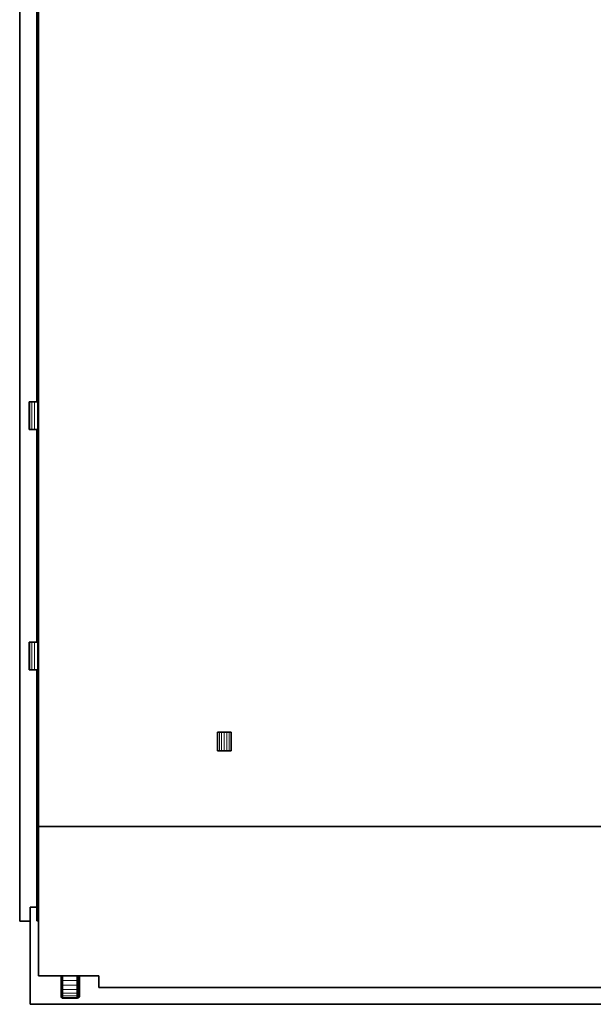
# Model space of a CAD drawing. Header units: inches. Extents: x 1 to 202, y 2 to 86.
# Tile 10 of 17: x 51 to 76, y 3 to 44. Entities that reach past the tile are written whole.
import ezdxf

# ---------------------------------------------------------------- set-up
doc = ezdxf.new("R2010")
doc.units = ezdxf.units.IN
doc.header["$MEASUREMENT"] = 0
doc.layers.add('Default', color=7, linetype='Continuous')

msp = doc.modelspace()

# ---------------------------------------------------------------- linework, layer by layer
at = {"layer": 'Default', "color": 252, "lineweight": 0, "true_color": 0x888888, "transparency": 33554687}
for p, q in [((51.16, 6.068), (51.16, 86.081)), ((51.96, 82.349), (51.961, 10.085)), ((51.961, 10.085), (51.96, 82.349)), ((51.889, 28.174), (51.889, 46.457)), ((51.889, 46.457), (51.889, 28.174)), ((51.595, 28.174), (51.567, 28.174)), ((51.567, 28.174), (51.567, 27.001)), ((51.675, 28.174), (51.595, 28.174)), ((51.796, 28.174), (51.675, 28.174)), ((51.889, 28.174), (51.796, 28.174)), ((51.938, 28.174), (51.889, 28.174)), ((51.938, 27.001), (51.938, 28.174)), ((51.567, 27.001), (51.595, 27.001)), ((51.595, 27.001), (51.675, 27.001)), ((51.675, 27.001), (51.796, 27.001)), ((51.796, 27.001), (51.889, 27.001)), ((51.889, 17.937), (51.889, 27.001)), ((51.889, 27.001), (51.938, 27.001)), ((51.889, 27.001), (51.889, 17.937)), ((51.595, 17.937), (51.567, 17.937)), ((51.567, 17.937), (51.567, 16.763)), ((51.675, 17.937), (51.595, 17.937)), ((51.796, 17.937), (51.675, 17.937)), ((51.889, 17.937), (51.796, 17.937)), ((51.938, 17.937), (51.889, 17.937)), ((51.938, 16.763), (51.938, 17.937)), ((51.567, 16.763), (51.595, 16.763)), ((51.595, 16.763), (51.675, 16.763)), ((51.675, 16.763), (51.796, 16.763)), ((51.796, 16.763), (51.889, 16.763)), ((51.889, 6.653), (51.889, 16.763)), ((51.889, 16.763), (51.938, 16.763)), ((51.889, 16.763), (51.889, 6.653)), ((59.665, 14.107), (59.58, 14.107)), ((59.58, 14.107), (59.58, 13.319)), ((59.759, 14.107), (59.665, 14.107)), ((59.87, 14.107), (59.759, 14.107)), ((59.981, 14.107), (59.87, 14.107)), ((60.076, 14.107), (59.981, 14.107)), ((60.161, 14.107), (60.076, 14.107)), ((60.161, 13.319), (60.161, 14.107)), ((59.58, 13.319), (59.665, 13.319)), ((59.665, 13.319), (59.759, 13.319)), ((59.759, 13.319), (59.87, 13.319)), ((59.87, 13.319), (59.981, 13.319)), ((59.981, 13.319), (60.076, 13.319)), ((60.076, 13.319), (60.161, 13.319)), ((51.961, 10.085), (51.96, 9.905)), ((51.96, 9.905), (51.961, 10.085)), ((51.961, 10.085), (99.205, 10.085)), ((99.205, 10.085), (51.961, 10.085)), ((51.96, 9.905), (51.96, 6.653)), ((51.961, 9.905), (51.96, 9.905)), ((51.961, 6.653), (51.961, 9.905)), ((51.889, 6.653), (51.609, 6.653)), ((51.609, 6.653), (51.609, 6.068)), ((51.609, 6.653), (51.889, 6.653)), ((51.609, 6.068), (51.609, 6.653)), ((51.889, 6.068), (51.889, 6.653)), ((51.889, 6.653), (51.889, 6.068)), ((51.96, 6.653), (51.961, 6.37)), ((51.961, 6.37), (51.96, 6.068)), ((51.96, 6.068), (51.961, 6.37)), ((51.961, 6.37), (51.961, 6.653)), ((51.609, 6.068), (51.16, 6.068)), ((51.609, 6.055), (51.609, 6.068)), ((51.609, 2.517), (51.609, 6.055)), ((51.96, 6.068), (51.889, 6.068)), ((51.889, 6.068), (51.96, 6.068)), ((51.96, 6.068), (51.961, 3.733)), ((51.961, 3.733), (51.96, 6.068)), ((51.961, 3.733), (52.932, 3.733)), ((52.932, 3.733), (51.961, 3.733)), ((52.932, 3.733), (52.932, 3.554)), ((52.941, 3.733), (52.932, 3.733)), ((52.932, 3.554), (52.932, 3.733)), ((52.932, 3.733), (52.941, 3.733)), ((52.932, 3.554), (52.932, 3.361)), ((52.941, 3.546), (52.932, 3.554)), ((52.932, 3.361), (52.932, 3.188)), ((52.967, 3.733), (52.941, 3.733)), ((52.941, 3.733), (52.941, 3.546)), ((53.002, 3.733), (52.967, 3.733)), ((53.59, 3.733), (53.002, 3.733)), ((53.002, 3.538), (53.002, 3.733)), ((53.002, 3.733), (53.59, 3.733)), ((53.59, 3.538), (53.002, 3.538)), ((53.625, 3.733), (53.59, 3.733)), ((53.59, 3.733), (53.59, 3.538)), ((53.651, 3.733), (53.625, 3.733)), ((53.66, 3.733), (53.651, 3.733)), ((53.651, 3.346), (53.66, 3.361)), ((53.667, 3.733), (53.66, 3.733)), ((53.66, 3.361), (53.66, 3.346)), ((53.693, 3.733), (53.667, 3.733)), ((53.702, 3.733), (53.693, 3.733)), ((53.693, 3.558), (53.693, 3.733)), ((53.693, 3.733), (53.702, 3.733)), ((53.702, 3.566), (53.693, 3.558)), ((53.693, 3.558), (53.702, 3.566)), ((53.693, 3.358), (53.693, 3.558)), ((53.702, 3.373), (53.693, 3.358)), ((53.693, 3.358), (53.702, 3.373)), ((53.693, 3.179), (53.693, 3.358)), ((53.702, 3.566), (53.702, 3.733)), ((53.702, 3.733), (54.526, 3.733)), ((54.526, 3.733), (53.702, 3.733)), ((53.702, 3.733), (53.702, 3.566)), ((53.702, 3.373), (53.702, 3.566)), ((53.702, 3.566), (53.702, 3.373)), ((53.702, 3.201), (53.702, 3.373)), ((53.702, 3.373), (53.702, 3.201)), ((54.526, 3.733), (54.526, 3.229)), ((54.526, 3.229), (54.526, 3.733)), ((52.932, 3.188), (52.932, 3.044)), ((52.932, 3.044), (52.932, 2.936)), ((53.651, 3.167), (53.651, 3.346)), ((53.66, 3.188), (53.651, 3.167)), ((53.651, 3.167), (53.66, 3.188)), ((53.651, 3.017), (53.651, 3.167)), ((53.66, 3.044), (53.651, 3.017)), ((53.66, 3.346), (53.66, 3.188)), ((53.66, 3.188), (53.66, 3.162)), ((53.66, 3.162), (53.66, 3.044)), ((53.702, 3.201), (53.693, 3.179)), ((53.693, 3.179), (53.702, 3.201)), ((53.693, 3.029), (53.693, 3.179)), ((53.702, 3.056), (53.693, 3.029)), ((53.693, 3.029), (53.702, 3.056)), ((53.693, 2.916), (53.693, 3.029)), ((53.702, 2.948), (53.693, 2.916)), ((53.702, 3.056), (53.702, 3.201)), ((53.702, 3.201), (53.702, 3.056)), ((53.702, 2.948), (53.702, 3.056)), ((53.702, 3.056), (53.702, 2.948)), ((53.702, 2.881), (53.702, 2.948)), ((54.526, 3.229), (96.941, 3.229)), ((96.941, 3.229), (54.526, 3.229)), ((99.557, 2.517), (51.609, 2.517)), ((52.932, 2.936), (52.932, 2.868)), ((52.932, 2.868), (52.932, 2.846)), ((52.932, 2.846), (52.941, 2.811)), ((52.941, 2.811), (52.967, 2.785)), ((52.967, 2.785), (53.002, 2.776)), ((53.002, 2.776), (53.59, 2.776)), ((53.59, 2.776), (53.625, 2.785)), ((53.625, 2.785), (53.628, 2.788)), ((53.628, 2.788), (53.632, 2.788)), ((53.632, 2.788), (53.667, 2.797)), ((53.667, 2.797), (53.693, 2.823)), ((53.693, 2.823), (53.702, 2.858)), ((53.702, 2.858), (53.702, 2.881))]:
    msp.add_line(p, q, dxfattribs=at).dxf.unprotected_set("ltscale", 0)
at = {"layer": 'Default', "color": 7, "lineweight": 35, "ltscale": 16.555915, "transparency": 33554687}
for p, q in [((51.16, 6.068), (51.16, 86.081)), ((51.96, 82.349), (51.961, 10.085)), ((51.889, 46.457), (51.889, 28.174)), ((51.595, 28.174), (51.567, 28.174)), ((51.567, 28.174), (51.567, 27.001)), ((51.595, 28.174), (51.675, 28.174)), ((51.675, 28.174), (51.796, 28.174)), ((51.796, 28.174), (51.889, 28.174)), ((51.889, 28.174), (51.938, 28.174)), ((51.938, 28.174), (51.938, 27.001)), ((51.567, 27.001), (51.595, 27.001)), ((51.595, 27.001), (51.675, 27.001)), ((51.675, 27.001), (51.796, 27.001)), ((51.796, 27.001), (51.889, 27.001)), ((51.889, 27.001), (51.889, 17.937)), ((51.889, 27.001), (51.938, 27.001)), ((51.595, 17.937), (51.567, 17.937)), ((51.567, 17.937), (51.567, 16.763)), ((51.595, 17.937), (51.675, 17.937)), ((51.675, 17.937), (51.796, 17.937)), ((51.796, 17.937), (51.889, 17.937)), ((51.889, 17.937), (51.938, 17.937)), ((51.938, 17.937), (51.938, 16.763)), ((51.567, 16.763), (51.595, 16.763)), ((51.595, 16.763), (51.675, 16.763)), ((51.675, 16.763), (51.796, 16.763)), ((51.796, 16.763), (51.889, 16.763)), ((51.889, 16.763), (51.938, 16.763)), ((51.889, 6.653), (51.889, 16.763)), ((59.665, 14.107), (59.58, 14.107)), ((59.58, 14.107), (59.58, 13.319)), ((59.759, 14.107), (59.665, 14.107)), ((59.87, 14.107), (59.759, 14.107)), ((59.981, 14.107), (59.87, 14.107)), ((60.076, 14.107), (59.981, 14.107)), ((60.076, 14.107), (60.161, 14.107)), ((60.161, 14.107), (60.161, 13.319)), ((59.665, 13.319), (59.58, 13.319)), ((59.759, 13.319), (59.665, 13.319)), ((59.87, 13.319), (59.759, 13.319)), ((59.981, 13.319), (59.87, 13.319)), ((60.076, 13.319), (59.981, 13.319)), ((60.161, 13.319), (60.076, 13.319)), ((51.96, 9.905), (51.961, 10.085)), ((51.961, 10.085), (99.205, 10.085)), ((51.96, 9.905), (51.961, 9.905)), ((51.96, 6.653), (51.96, 9.905)), ((51.609, 6.653), (51.889, 6.653)), ((51.609, 6.653), (51.609, 6.068)), ((51.889, 6.653), (51.889, 6.068)), ((51.96, 6.653), (51.961, 6.653)), ((51.961, 6.37), (51.96, 6.653)), ((51.96, 6.068), (51.961, 6.37)), ((51.961, 6.653), (51.961, 6.37)), ((51.16, 6.055), (51.16, 6.068)), ((51.609, 6.055), (51.16, 6.055)), ((51.609, 6.068), (51.609, 6.055)), ((51.609, 6.055), (51.609, 2.517)), ((51.889, 6.068), (51.96, 6.068)), ((51.961, 3.733), (51.96, 6.068)), ((51.961, 3.733), (52.932, 3.733)), ((52.932, 3.554), (52.932, 3.733)), ((52.932, 3.733), (52.941, 3.733)), ((52.932, 3.361), (52.932, 3.554)), ((52.932, 3.188), (52.932, 3.361)), ((52.941, 3.733), (52.967, 3.733)), ((52.967, 3.733), (53.002, 3.733)), ((53.002, 3.733), (53.59, 3.733)), ((53.59, 3.733), (53.625, 3.733)), ((53.625, 3.733), (53.651, 3.733)), ((53.651, 3.733), (53.66, 3.733)), ((53.66, 3.733), (53.667, 3.733)), ((53.66, 3.733), (53.66, 3.552)), ((53.66, 3.361), (53.66, 3.552)), ((53.66, 3.346), (53.66, 3.361)), ((53.667, 3.733), (53.693, 3.733)), ((53.693, 3.733), (53.702, 3.733)), ((53.702, 3.733), (54.526, 3.733)), ((53.702, 3.566), (53.702, 3.733)), ((53.702, 3.373), (53.702, 3.566)), ((53.702, 3.201), (53.702, 3.373)), ((54.526, 3.229), (54.526, 3.733)), ((52.932, 3.044), (52.932, 3.188)), ((52.932, 2.936), (52.932, 3.044)), ((53.66, 3.188), (53.66, 3.346)), ((53.66, 3.162), (53.66, 3.188)), ((53.66, 3.044), (53.66, 3.162)), ((53.66, 3.008), (53.66, 3.044)), ((53.66, 2.936), (53.66, 3.008)), ((53.702, 3.056), (53.702, 3.201)), ((53.702, 2.948), (53.702, 3.056)), ((53.702, 2.881), (53.702, 2.948)), ((96.941, 3.229), (54.526, 3.229)), ((51.609, 2.517), (99.557, 2.517)), ((52.932, 2.868), (52.932, 2.936)), ((52.932, 2.846), (52.932, 2.868)), ((52.941, 2.811), (52.932, 2.846)), ((52.967, 2.785), (52.941, 2.811)), ((53.002, 2.776), (52.967, 2.785)), ((53.59, 2.776), (53.002, 2.776)), ((53.625, 2.785), (53.59, 2.776)), ((53.628, 2.788), (53.625, 2.785)), ((53.632, 2.792), (53.628, 2.788)), ((53.632, 2.788), (53.628, 2.788)), ((53.651, 2.811), (53.632, 2.792)), ((53.667, 2.797), (53.632, 2.788)), ((53.653, 2.818), (53.651, 2.811)), ((53.66, 2.846), (53.653, 2.818)), ((53.66, 2.892), (53.66, 2.936)), ((53.66, 2.868), (53.66, 2.892)), ((53.66, 2.846), (53.66, 2.868)), ((53.693, 2.823), (53.667, 2.797)), ((53.693, 2.823), (53.702, 2.858)), ((53.702, 2.858), (53.702, 2.881))]:
    msp.add_line(p, q, dxfattribs=at)
at = {"layer": 'Default', "color": 250, "lineweight": 0, "true_color": 0x3a3a3a, "transparency": 33554687}
for p, q in [((51.567, 27.001), (51.567, 28.174)), ((51.567, 28.174), (51.595, 28.174)), ((51.595, 28.174), (51.595, 27.001)), ((51.595, 27.001), (51.567, 27.001)), ((51.567, 16.763), (51.567, 17.937)), ((51.567, 17.937), (51.595, 17.937)), ((51.595, 17.937), (51.595, 16.763)), ((51.595, 16.763), (51.567, 16.763)), ((53.651, 3.017), (53.66, 3.044)), ((53.651, 2.904), (53.651, 3.017)), ((53.66, 3.044), (53.66, 3.008)), ((53.66, 3.008), (53.66, 2.936)), ((53.66, 2.936), (53.651, 2.904))]:
    msp.add_line(p, q, dxfattribs=at).dxf.unprotected_set("ltscale", 0)
at = {"layer": 'Default', "color": 251, "lineweight": 0, "transparency": 33554687}
for p, q in [((51.595, 27.001), (51.595, 28.174)), ((51.595, 28.174), (51.675, 28.174)), ((51.675, 28.174), (51.675, 27.001)), ((51.675, 27.001), (51.595, 27.001)), ((51.595, 16.763), (51.595, 17.937)), ((51.595, 17.937), (51.675, 17.937)), ((51.675, 17.937), (51.675, 16.763)), ((51.675, 16.763), (51.595, 16.763)), ((52.932, 3.188), (52.941, 3.167)), ((52.932, 3.044), (52.932, 3.188)), ((52.941, 3.017), (52.932, 3.044)), ((52.941, 3.167), (52.967, 3.151)), ((52.941, 3.017), (52.941, 3.167)), ((52.941, 3.167), (52.941, 3.017)), ((52.967, 2.997), (52.941, 3.017)), ((52.967, 3.151), (52.967, 2.997)), ((53.625, 3.151), (53.651, 3.167)), ((53.625, 2.997), (53.625, 3.151)), ((53.651, 3.017), (53.625, 2.997)), ((53.651, 3.167), (53.651, 3.017)), ((53.66, 3.162), (53.667, 3.163)), ((53.66, 3.044), (53.66, 3.162)), ((53.66, 3.008), (53.66, 3.044)), ((53.667, 3.009), (53.66, 3.008)), ((53.667, 3.163), (53.693, 3.179)), ((53.667, 3.009), (53.667, 3.163)), ((53.667, 3.163), (53.667, 3.009)), ((53.693, 3.029), (53.667, 3.009)), ((53.693, 3.179), (53.693, 3.029))]:
    msp.add_line(p, q, dxfattribs=at).dxf.unprotected_set("ltscale", 0)
at = {"layer": 'Default', "color": 7, "lineweight": 15, "ltscale": 16.555915, "transparency": 33554687}
for p, q in [((51.595, 27.001), (51.595, 28.174)), ((51.675, 27.001), (51.675, 28.174)), ((51.796, 27.001), (51.796, 28.174)), ((51.595, 16.763), (51.595, 17.937)), ((51.675, 16.763), (51.675, 17.937)), ((51.796, 16.763), (51.796, 17.937)), ((59.665, 14.107), (59.665, 13.319)), ((59.759, 14.107), (59.759, 13.319)), ((59.87, 14.107), (59.87, 13.319)), ((59.981, 14.107), (59.981, 13.319)), ((60.076, 14.107), (60.076, 13.319)), ((51.961, 9.905), (51.961, 6.653)), ((51.16, 6.068), (51.609, 6.068)), ((52.941, 3.546), (52.932, 3.554)), ((52.941, 3.346), (52.932, 3.361)), ((52.941, 3.546), (52.941, 3.733)), ((52.967, 3.54), (52.941, 3.546)), ((52.941, 3.346), (52.941, 3.546)), ((52.967, 3.54), (52.967, 3.733)), ((53.002, 3.538), (52.967, 3.54)), ((52.967, 3.335), (52.967, 3.54)), ((53.002, 3.538), (53.002, 3.733)), ((53.59, 3.538), (53.002, 3.538)), ((53.002, 3.331), (53.002, 3.538)), ((53.59, 3.538), (53.59, 3.733)), ((53.625, 3.54), (53.59, 3.538)), ((53.59, 3.331), (53.59, 3.538)), ((53.625, 3.733), (53.625, 3.54)), ((53.625, 3.54), (53.651, 3.546)), ((53.625, 3.335), (53.625, 3.54)), ((53.651, 3.546), (53.651, 3.733)), ((53.66, 3.552), (53.651, 3.546)), ((53.651, 3.346), (53.651, 3.546)), ((53.66, 3.361), (53.651, 3.346)), ((53.667, 3.552), (53.66, 3.552)), ((53.667, 3.552), (53.667, 3.733)), ((53.693, 3.558), (53.667, 3.552)), ((53.667, 3.347), (53.667, 3.552)), ((53.693, 3.358), (53.667, 3.347)), ((53.693, 3.558), (53.693, 3.733)), ((53.702, 3.566), (53.693, 3.558)), ((53.693, 3.358), (53.693, 3.558)), ((53.702, 3.373), (53.693, 3.358)), ((53.693, 3.179), (53.693, 3.358)), ((52.941, 3.167), (52.932, 3.188)), ((52.941, 3.017), (52.932, 3.044)), ((52.967, 3.335), (52.941, 3.346)), ((52.941, 3.167), (52.941, 3.346)), ((52.967, 3.151), (52.941, 3.167)), ((52.941, 3.017), (52.941, 3.167)), ((52.967, 2.997), (52.941, 3.017)), ((52.941, 2.904), (52.941, 3.017)), ((53.002, 3.331), (52.967, 3.335)), ((52.967, 3.151), (52.967, 3.335)), ((53.002, 3.145), (52.967, 3.151)), ((52.967, 2.997), (52.967, 3.151)), ((53.002, 2.99), (52.967, 2.997)), ((52.967, 2.881), (52.967, 2.997)), ((53.59, 3.331), (53.002, 3.331)), ((53.002, 3.145), (53.002, 3.331)), ((53.59, 3.145), (53.002, 3.145)), ((53.002, 2.99), (53.002, 3.145)), ((53.59, 2.99), (53.002, 2.99)), ((53.002, 2.873), (53.002, 2.99)), ((53.625, 3.335), (53.59, 3.331)), ((53.59, 3.145), (53.59, 3.331)), ((53.625, 3.151), (53.59, 3.145)), ((53.59, 2.99), (53.59, 3.145)), ((53.625, 2.997), (53.59, 2.99)), ((53.59, 2.873), (53.59, 2.99)), ((53.651, 3.346), (53.625, 3.335)), ((53.625, 3.151), (53.625, 3.335)), ((53.651, 3.167), (53.625, 3.151)), ((53.625, 2.997), (53.625, 3.151)), ((53.651, 3.017), (53.625, 2.997)), ((53.625, 2.881), (53.625, 2.997)), ((53.651, 3.167), (53.651, 3.346)), ((53.66, 3.188), (53.651, 3.167)), ((53.651, 3.017), (53.651, 3.167)), ((53.66, 3.044), (53.651, 3.017)), ((53.651, 2.904), (53.651, 3.017)), ((53.667, 3.347), (53.66, 3.346)), ((53.667, 3.163), (53.66, 3.162)), ((53.667, 3.009), (53.66, 3.008)), ((53.667, 3.163), (53.667, 3.347)), ((53.693, 3.179), (53.667, 3.163)), ((53.667, 3.009), (53.667, 3.163)), ((53.693, 3.029), (53.667, 3.009)), ((53.667, 2.893), (53.667, 3.009)), ((53.702, 3.201), (53.693, 3.179)), ((53.693, 3.029), (53.693, 3.179)), ((53.702, 3.056), (53.693, 3.029)), ((53.693, 2.916), (53.693, 3.029)), ((53.702, 2.948), (53.693, 2.916)), ((52.941, 2.904), (52.932, 2.936)), ((52.941, 2.834), (52.932, 2.868)), ((52.967, 2.881), (52.941, 2.904)), ((52.941, 2.834), (52.941, 2.904)), ((52.967, 2.809), (52.941, 2.834)), ((52.941, 2.811), (52.941, 2.834)), ((53.002, 2.873), (52.967, 2.881)), ((52.967, 2.809), (52.967, 2.881)), ((53.002, 2.8), (52.967, 2.809)), ((52.967, 2.785), (52.967, 2.809)), ((53.59, 2.873), (53.002, 2.873)), ((53.002, 2.8), (53.002, 2.873)), ((53.59, 2.8), (53.002, 2.8)), ((53.002, 2.776), (53.002, 2.8)), ((53.625, 2.881), (53.59, 2.873)), ((53.59, 2.8), (53.59, 2.873)), ((53.625, 2.809), (53.59, 2.8)), ((53.59, 2.776), (53.59, 2.8)), ((53.651, 2.904), (53.625, 2.881)), ((53.625, 2.809), (53.625, 2.881)), ((53.651, 2.834), (53.625, 2.809)), ((53.625, 2.785), (53.625, 2.809)), ((53.632, 2.788), (53.632, 2.792)), ((53.66, 2.936), (53.651, 2.904)), ((53.651, 2.834), (53.651, 2.904)), ((53.66, 2.868), (53.651, 2.834)), ((53.651, 2.811), (53.651, 2.834)), ((53.667, 2.822), (53.653, 2.818)), ((53.667, 2.893), (53.66, 2.892)), ((53.693, 2.916), (53.667, 2.893)), ((53.667, 2.822), (53.667, 2.893)), ((53.693, 2.847), (53.667, 2.822)), ((53.667, 2.797), (53.667, 2.822)), ((53.693, 2.847), (53.693, 2.916)), ((53.702, 2.881), (53.693, 2.847)), ((53.693, 2.823), (53.693, 2.847))]:
    msp.add_line(p, q, dxfattribs=at)
at = {"layer": 'Default', "color": 8, "lineweight": 0, "true_color": 0x717171, "transparency": 33554687}
for p, q in [((51.675, 27.001), (51.675, 28.174)), ((51.675, 28.174), (51.796, 28.174)), ((51.796, 28.174), (51.796, 27.001)), ((51.796, 27.001), (51.675, 27.001)), ((51.675, 16.763), (51.675, 17.937)), ((51.675, 17.937), (51.796, 17.937)), ((51.796, 17.937), (51.796, 16.763)), ((51.796, 16.763), (51.675, 16.763))]:
    msp.add_line(p, q, dxfattribs=at).dxf.unprotected_set("ltscale", 0)
at = {"layer": 'Default', "color": 8, "lineweight": 0, "true_color": 0x818181, "transparency": 33554687}
for p, q in [((51.796, 27.001), (51.796, 28.174)), ((51.796, 28.174), (51.889, 28.174)), ((51.889, 28.174), (51.938, 28.174)), ((51.938, 28.174), (51.938, 27.001)), ((51.889, 27.001), (51.796, 27.001)), ((51.938, 27.001), (51.889, 27.001)), ((51.796, 16.763), (51.796, 17.937)), ((51.796, 17.937), (51.889, 17.937)), ((51.889, 17.937), (51.938, 17.937)), ((51.938, 17.937), (51.938, 16.763)), ((51.889, 16.763), (51.796, 16.763)), ((51.938, 16.763), (51.889, 16.763))]:
    msp.add_line(p, q, dxfattribs=at).dxf.unprotected_set("ltscale", 0)
at = {"layer": 'Default', "color": 251, "lineweight": 0, "true_color": 0x676767, "transparency": 33554687}
for p, q in [((59.58, 13.319), (59.58, 14.107)), ((59.58, 14.107), (59.665, 14.107)), ((59.665, 14.107), (59.665, 13.319)), ((60.076, 13.319), (60.076, 14.107)), ((60.076, 14.107), (60.161, 14.107)), ((60.161, 14.107), (60.161, 13.319)), ((59.665, 13.319), (59.58, 13.319)), ((60.161, 13.319), (60.076, 13.319))]:
    msp.add_line(p, q, dxfattribs=at).dxf.unprotected_set("ltscale", 0)
at = {"layer": 'Default', "color": 251, "lineweight": 0, "true_color": 0x6a6a6a, "transparency": 33554687}
for p, q in [((59.665, 13.319), (59.665, 14.107)), ((59.665, 14.107), (59.759, 14.107)), ((59.759, 14.107), (59.759, 13.319)), ((59.981, 13.319), (59.981, 14.107)), ((59.981, 14.107), (60.076, 14.107)), ((60.076, 14.107), (60.076, 13.319)), ((59.759, 13.319), (59.665, 13.319)), ((60.076, 13.319), (59.981, 13.319)), ((52.932, 3.554), (52.941, 3.546)), ((52.932, 3.361), (52.932, 3.554)), ((52.941, 3.346), (52.932, 3.361)), ((52.941, 3.546), (52.967, 3.54)), ((52.941, 3.346), (52.941, 3.546)), ((52.941, 3.546), (52.941, 3.346)), ((52.967, 3.54), (52.967, 3.335)), ((53.625, 3.54), (53.651, 3.546)), ((53.625, 3.335), (53.625, 3.54)), ((53.651, 3.546), (53.66, 3.552)), ((53.651, 3.546), (53.651, 3.346)), ((53.651, 3.346), (53.651, 3.546)), ((53.66, 3.361), (53.651, 3.346)), ((53.66, 3.552), (53.667, 3.552)), ((53.66, 3.361), (53.66, 3.552)), ((53.66, 3.552), (53.66, 3.361)), ((53.66, 3.346), (53.66, 3.361)), ((53.667, 3.552), (53.693, 3.558)), ((53.667, 3.347), (53.667, 3.552)), ((53.667, 3.552), (53.667, 3.347)), ((53.693, 3.358), (53.667, 3.347)), ((53.693, 3.558), (53.693, 3.358)), ((52.967, 3.335), (52.941, 3.346)), ((53.651, 3.346), (53.625, 3.335)), ((53.667, 3.347), (53.66, 3.346))]:
    msp.add_line(p, q, dxfattribs=at).dxf.unprotected_set("ltscale", 0)
at = {"layer": 'Default', "color": 251, "lineweight": 0, "true_color": 0x6c6c6c, "transparency": 33554687}
for p, q in [((59.759, 13.319), (59.759, 14.107)), ((59.759, 14.107), (59.87, 14.107)), ((59.87, 13.319), (59.87, 14.107)), ((59.87, 14.107), (59.981, 14.107)), ((59.87, 14.107), (59.87, 13.319)), ((59.981, 14.107), (59.981, 13.319)), ((59.87, 13.319), (59.759, 13.319)), ((59.981, 13.319), (59.87, 13.319))]:
    msp.add_line(p, q, dxfattribs=at).dxf.unprotected_set("ltscale", 0)
at = {"layer": 'Default', "color": 251, "lineweight": 0, "true_color": 0x646464, "transparency": 33554687}
for p, q in [((52.932, 3.361), (52.941, 3.346)), ((52.932, 3.188), (52.932, 3.361)), ((53.667, 3.347), (53.693, 3.358)), ((53.693, 3.358), (53.693, 3.179)), ((52.941, 3.167), (52.932, 3.188)), ((52.941, 3.346), (52.967, 3.335)), ((52.941, 3.167), (52.941, 3.346)), ((52.941, 3.346), (52.941, 3.167)), ((52.967, 3.151), (52.941, 3.167)), ((52.967, 3.335), (52.967, 3.151)), ((53.625, 3.335), (53.651, 3.346)), ((53.625, 3.151), (53.625, 3.335)), ((53.651, 3.167), (53.625, 3.151)), ((53.651, 3.346), (53.651, 3.167)), ((53.66, 3.346), (53.667, 3.347)), ((53.66, 3.188), (53.66, 3.346)), ((53.66, 3.162), (53.66, 3.188)), ((53.667, 3.163), (53.66, 3.162)), ((53.667, 3.163), (53.667, 3.347)), ((53.667, 3.347), (53.667, 3.163)), ((53.693, 3.179), (53.667, 3.163))]:
    msp.add_line(p, q, dxfattribs=at).dxf.unprotected_set("ltscale", 0)
at = {"layer": 'Default', "color": 251, "lineweight": 0, "true_color": 0x6d6d6d, "transparency": 33554687}
for p, q in [((52.941, 3.546), (52.941, 3.733)), ((52.941, 3.733), (52.967, 3.733)), ((52.967, 3.54), (52.941, 3.546)), ((52.967, 3.733), (52.967, 3.54)), ((53.625, 3.54), (53.625, 3.733)), ((53.625, 3.733), (53.651, 3.733)), ((53.651, 3.546), (53.625, 3.54)), ((53.651, 3.733), (53.651, 3.546)), ((53.651, 3.546), (53.651, 3.733)), ((53.651, 3.733), (53.66, 3.733)), ((53.66, 3.552), (53.651, 3.546)), ((53.66, 3.552), (53.66, 3.733)), ((53.66, 3.733), (53.667, 3.733)), ((53.66, 3.733), (53.66, 3.552)), ((53.667, 3.552), (53.66, 3.552)), ((53.667, 3.552), (53.667, 3.733)), ((53.667, 3.733), (53.693, 3.733)), ((53.667, 3.733), (53.667, 3.552)), ((53.693, 3.558), (53.667, 3.552)), ((53.693, 3.733), (53.693, 3.558))]:
    msp.add_line(p, q, dxfattribs=at).dxf.unprotected_set("ltscale", 0)
at = {"layer": 'Default', "color": 252, "lineweight": 0, "true_color": 0x858585, "transparency": 33554687}
for p, q in [((52.967, 3.54), (52.967, 3.733)), ((52.967, 3.733), (53.002, 3.733)), ((53.002, 3.538), (52.967, 3.54)), ((53.002, 3.733), (53.002, 3.538)), ((53.59, 3.538), (53.59, 3.733)), ((53.59, 3.733), (53.625, 3.733)), ((53.625, 3.54), (53.59, 3.538)), ((53.625, 3.733), (53.625, 3.54))]:
    msp.add_line(p, q, dxfattribs=at).dxf.unprotected_set("ltscale", 0)
at = {"layer": 'Default', "color": 8, "lineweight": 0, "transparency": 33554687}
for p, q in [((52.967, 3.54), (53.002, 3.538)), ((52.967, 3.335), (52.967, 3.54)), ((53.002, 3.538), (53.002, 3.331)), ((53.59, 3.538), (53.625, 3.54)), ((53.59, 3.331), (53.59, 3.538)), ((53.625, 3.54), (53.625, 3.335)), ((53.002, 3.331), (52.967, 3.335)), ((53.625, 3.335), (53.59, 3.331))]:
    msp.add_line(p, q, dxfattribs=at).dxf.unprotected_set("ltscale", 0)
at = {"layer": 'Default', "color": 252, "lineweight": 0, "true_color": 0x838383, "transparency": 33554687}
for p, q in [((53.002, 3.538), (53.59, 3.538)), ((53.002, 3.331), (53.002, 3.538)), ((53.59, 3.538), (53.59, 3.331)), ((53.59, 3.331), (53.002, 3.331))]:
    msp.add_line(p, q, dxfattribs=at).dxf.unprotected_set("ltscale", 0)
at = {"layer": 'Default', "color": 251, "lineweight": 0, "true_color": 0x505050, "transparency": 33554687}
for p, q in [((52.932, 3.044), (52.941, 3.017)), ((52.932, 2.936), (52.932, 3.044)), ((52.941, 3.017), (52.967, 2.997)), ((52.941, 2.904), (52.941, 3.017)), ((52.941, 3.017), (52.941, 2.904)), ((52.967, 2.997), (52.967, 2.881)), ((53.625, 2.997), (53.651, 3.017)), ((53.625, 2.881), (53.625, 2.997)), ((53.651, 3.017), (53.651, 2.904)), ((53.667, 3.009), (53.693, 3.029)), ((53.667, 2.893), (53.667, 3.009)), ((53.693, 3.029), (53.693, 2.916)), ((52.941, 2.904), (52.932, 2.936)), ((52.967, 2.881), (52.941, 2.904)), ((53.651, 2.904), (53.625, 2.881)), ((53.693, 2.916), (53.667, 2.893))]:
    msp.add_line(p, q, dxfattribs=at).dxf.unprotected_set("ltscale", 0)
at = {"layer": 'Default', "color": 8, "lineweight": 0, "true_color": 0x787878, "transparency": 33554687}
for p, q in [((52.967, 3.335), (53.002, 3.331)), ((52.967, 3.151), (52.967, 3.335)), ((53.002, 3.145), (52.967, 3.151)), ((53.002, 3.331), (53.002, 3.145)), ((53.59, 3.331), (53.625, 3.335)), ((53.59, 3.145), (53.59, 3.331)), ((53.625, 3.151), (53.59, 3.145)), ((53.625, 3.335), (53.625, 3.151))]:
    msp.add_line(p, q, dxfattribs=at).dxf.unprotected_set("ltscale", 0)
at = {"layer": 'Default', "color": 251, "lineweight": 0, "true_color": 0x6b6b6b, "transparency": 33554687}
for p, q in [((52.967, 3.151), (53.002, 3.145)), ((52.967, 2.997), (52.967, 3.151)), ((53.002, 2.99), (52.967, 2.997)), ((53.002, 3.145), (53.002, 2.99)), ((53.59, 3.145), (53.625, 3.151)), ((53.59, 2.99), (53.59, 3.145)), ((53.625, 2.997), (53.59, 2.99)), ((53.625, 3.151), (53.625, 2.997))]:
    msp.add_line(p, q, dxfattribs=at).dxf.unprotected_set("ltscale", 0)
at = {"layer": 'Default', "color": 251, "lineweight": 0, "true_color": 0x5c5c5c, "transparency": 33554687}
for p, q in [((52.967, 2.997), (53.002, 2.99)), ((52.967, 2.881), (52.967, 2.997)), ((53.002, 2.99), (53.002, 2.873)), ((53.59, 2.99), (53.625, 2.997)), ((53.59, 2.873), (53.59, 2.99)), ((53.625, 2.997), (53.625, 2.881)), ((53.66, 3.008), (53.667, 3.009)), ((53.66, 2.936), (53.66, 3.008)), ((53.667, 3.009), (53.667, 2.893)), ((53.002, 2.873), (52.967, 2.881)), ((53.625, 2.881), (53.59, 2.873)), ((53.66, 2.892), (53.66, 2.936)), ((53.667, 2.893), (53.66, 2.892))]:
    msp.add_line(p, q, dxfattribs=at).dxf.unprotected_set("ltscale", 0)
at = {"layer": 'Default', "color": 8, "lineweight": 0, "true_color": 0x7a7a7a, "transparency": 33554687}
for p, q in [((53.002, 3.331), (53.59, 3.331)), ((53.002, 3.145), (53.002, 3.331)), ((53.59, 3.145), (53.002, 3.145)), ((53.59, 3.331), (53.59, 3.145))]:
    msp.add_line(p, q, dxfattribs=at).dxf.unprotected_set("ltscale", 0)
at = {"layer": 'Default', "color": 8, "lineweight": 0, "true_color": 0x6e6e6e, "transparency": 33554687}
for p, q in [((53.002, 3.145), (53.59, 3.145)), ((53.002, 2.99), (53.002, 3.145)), ((53.59, 2.99), (53.002, 2.99)), ((53.59, 3.145), (53.59, 2.99))]:
    msp.add_line(p, q, dxfattribs=at).dxf.unprotected_set("ltscale", 0)
at = {"layer": 'Default', "color": 251, "lineweight": 0, "true_color": 0x5e5e5e, "transparency": 33554687}
for p, q in [((53.002, 2.99), (53.59, 2.99)), ((53.002, 2.873), (53.002, 2.99)), ((53.59, 2.99), (53.59, 2.873)), ((53.59, 2.873), (53.002, 2.873))]:
    msp.add_line(p, q, dxfattribs=at).dxf.unprotected_set("ltscale", 0)
at = {"layer": 'Default', "color": 251, "lineweight": 0, "true_color": 0x4b4b4b, "transparency": 33554687}
for p, q in [((53.002, 2.873), (53.59, 2.873)), ((53.002, 2.8), (53.002, 2.873)), ((53.59, 2.8), (53.002, 2.8)), ((53.59, 2.873), (53.59, 2.8))]:
    msp.add_line(p, q, dxfattribs=at).dxf.unprotected_set("ltscale", 0)
at = {"layer": 'Default', "color": 250, "lineweight": 0, "true_color": 0x373737, "transparency": 33554687}
for p, q in [((53.002, 2.8), (53.59, 2.8)), ((53.002, 2.776), (53.002, 2.8)), ((53.59, 2.776), (53.002, 2.776)), ((53.59, 2.8), (53.59, 2.776))]:
    msp.add_line(p, q, dxfattribs=at).dxf.unprotected_set("ltscale", 0)

doc.saveas('drawing.dxf')
